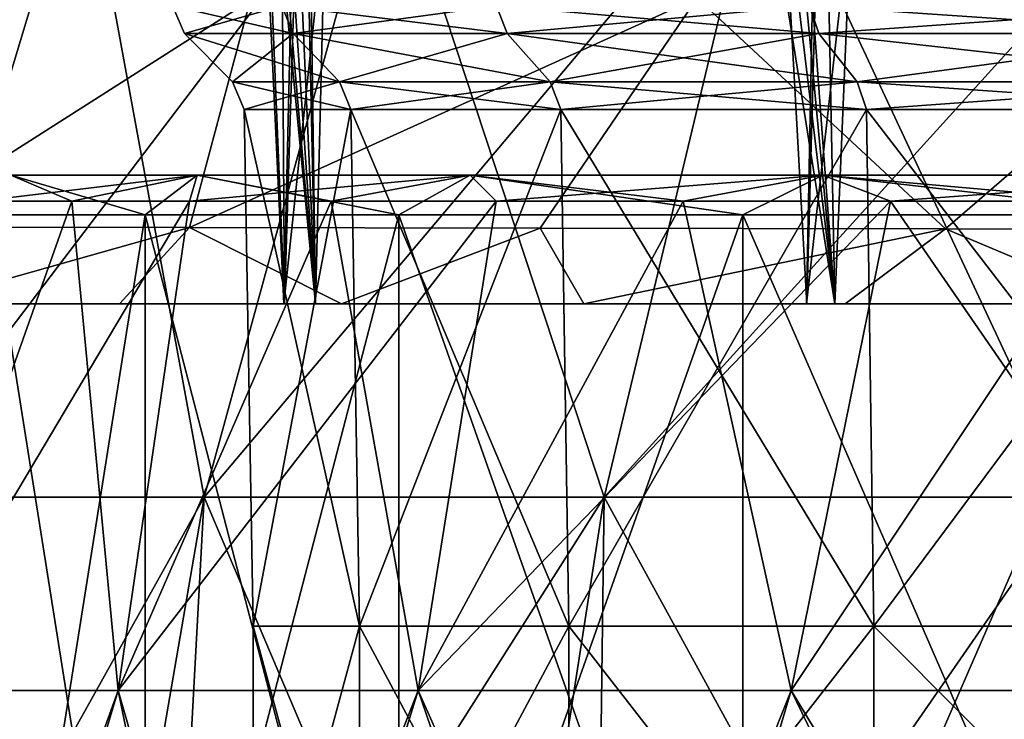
# Model space of a CAD drawing. Header units: millimetres. Extents: x -198 to 325, y 0 to 239.
# Tile 68 of 256: x -16.69 to -11.8, y 45.54 to 49.01. Entities that reach past the tile are written whole.
import ezdxf

# ---------------------------------------------------------------- set-up
doc = ezdxf.new("R2010")
doc.units = ezdxf.units.MM
doc.header["$LTSCALE"] = 65.185185
for name, color, linetype in [('1', 7, 'CONTINUOUS'), ('13', 7, 'CONTINUOUS'), ('1374', 7, 'CONTINUOUS'), ('1376', 7, 'CONTINUOUS'), ('1413', 7, 'CONTINUOUS'), ('1886', 7, 'CONTINUOUS'), ('1891', 7, 'CONTINUOUS'), ('1892', 7, 'CONTINUOUS'), ('2', 7, 'CONTINUOUS'), ('284', 7, 'CONTINUOUS'), ('288', 7, 'CONTINUOUS'), ('292', 7, 'CONTINUOUS'), ('298', 7, 'CONTINUOUS'), ('6', 7, 'CONTINUOUS'), ('7', 7, 'CONTINUOUS')]:
    doc.layers.add(name, color=color, linetype=linetype)

msp = doc.modelspace()

# ---------------------------------------------------------------- linework, layer by layer
at = {"layer": '1', "color": 7, "linetype": 'CONTINUOUS'}
for points in [[(-15.5335, 46, 1.4394), (-15.0045, 46, 4.2691), (-15.5335, 44.0536, 1.4394), (-15.5335, 46, 1.4394)], [(-15.5335, 44.0536, 1.4394), (-15.0045, 46, 4.2691), (-15.0045, 44.0536, 4.2691), (-15.5335, 44.0536, 1.4394)], [(-15.5335, 46, -1.4394), (-15.5335, 46, 1.4394), (-15.5335, 44.0536, -1.4394), (-15.5335, 46, -1.4394)], [(-15.5335, 44.0536, -1.4394), (-15.5335, 46, 1.4394), (-15.5335, 44.0536, 1.4394), (-15.5335, 44.0536, -1.4394)], [(-15.0045, 46, -4.2691), (-15.5335, 46, -1.4394), (-15.0045, 44.0536, -4.2691), (-15.0045, 46, -4.2691)], [(-15.0045, 44.0536, -4.2691), (-15.5335, 46, -1.4394), (-15.5335, 44.0536, -1.4394), (-15.0045, 44.0536, -4.2691)], [(-15.0045, 46, 4.2691), (-13.9645, 46, 6.9535), (-15.0045, 44.0536, 4.2691), (-15.0045, 46, 4.2691)], [(-15.0045, 44.0536, 4.2691), (-13.9645, 46, 6.9535), (-13.9646, 44.0536, 6.9535), (-15.0045, 44.0536, 4.2691)], [(-13.9645, 46, -6.9535), (-15.0045, 46, -4.2691), (-13.9646, 44.0536, -6.9535), (-13.9645, 46, -6.9535)], [(-13.9646, 44.0536, -6.9535), (-15.0045, 46, -4.2691), (-15.0045, 44.0536, -4.2691), (-13.9646, 44.0536, -6.9535)], [(-13.9645, 46, 6.9535), (-12.4491, 46, 9.4011), (-13.9646, 44.0536, 6.9535), (-13.9645, 46, 6.9535)], [(-13.9646, 44.0536, 6.9535), (-12.4491, 46, 9.4011), (-12.4491, 44.0536, 9.4011), (-13.9646, 44.0536, 6.9535)], [(-12.4491, 44.0536, -9.4011), (-13.9645, 46, -6.9535), (-13.9646, 44.0536, -6.9535), (-12.4491, 44.0536, -9.4011)], [(-12.4491, 46, -9.4011), (-13.9645, 46, -6.9535), (-12.4491, 44.0536, -9.4011), (-12.4491, 46, -9.4011)], [(-12.4491, 46, 9.4011), (-10.5097, 46, 11.5285), (-12.4491, 44.0536, 9.4011), (-12.4491, 46, 9.4011)], [(-12.4491, 44.0536, 9.4011), (-10.5097, 46, 11.5285), (-10.5097, 44.0536, 11.5285), (-12.4491, 44.0536, 9.4011)], [(-10.5097, 46, -11.5285), (-12.4491, 46, -9.4011), (-10.5097, 44.0536, -11.5285), (-10.5097, 46, -11.5285)], [(-10.5097, 44.0536, -11.5285), (-12.4491, 46, -9.4011), (-12.4491, 44.0536, -9.4011), (-10.5097, 44.0536, -11.5285)]]:
    msp.add_3dface(points, dxfattribs=at)
at = {"layer": '13', "color": 7, "linetype": 'CONTINUOUS'}
for points in [[(-16.4338, 48.1102, 5.9814), (-16.8926, 48.1102, 4.5263), (-15.8118, 48.2404, 6.9357), (-16.4338, 48.1102, 5.9814)], [(-16.8926, 48.1102, 4.5263), (-16.7377, 48.2404, 4.2386), (-15.8118, 48.2404, 6.9357), (-16.8926, 48.1102, 4.5263)], [(-16.8926, 48.1102, -4.5263), (-16.4338, 48.1102, -5.9814), (-16.7377, 48.2404, -4.2386), (-16.8926, 48.1102, -4.5263)], [(-16.0687, 48.0433, -5.8485), (-16.8402, 48.0433, -2.9694), (-16.7377, 48.2404, -4.2386), (-16.0687, 48.0433, -5.8485)], [(-16.8402, 48.0433, 2.9694), (-16.0687, 48.0433, 5.8485), (-16.7377, 48.2404, 4.2386), (-16.8402, 48.0433, 2.9694)], [(-16.4338, 48.1102, -5.9814), (-15.8118, 48.2404, -6.9357), (-16.7377, 48.2404, -4.2386), (-16.4338, 48.1102, -5.9814)], [(-15.8118, 48.2404, -6.9357), (-16.0687, 48.0433, -5.8485), (-16.7377, 48.2404, -4.2386), (-15.8118, 48.2404, -6.9357)], [(-16.7377, 48.2404, 4.2386), (-16.0687, 48.0433, 5.8485), (-15.8118, 48.2404, 6.9357), (-16.7377, 48.2404, 4.2386)], [(-15.8499, 48.1102, 7.3909), (-16.4338, 48.1102, 5.9814), (-15.8118, 48.2404, 6.9357), (-15.8499, 48.1102, 7.3909)], [(-16.4338, 48.1102, -5.9814), (-15.8499, 48.1102, -7.3909), (-15.8118, 48.2404, -6.9357), (-16.4338, 48.1102, -5.9814)], [(-14.809, 48.0433, -8.55), (-16.0687, 48.0433, -5.8485), (-15.8118, 48.2404, -6.9357), (-14.809, 48.0433, -8.55)], [(-16.0687, 48.0433, 5.8485), (-14.809, 48.0433, 8.55), (-15.8118, 48.2404, 6.9357), (-16.0687, 48.0433, 5.8485)], [(-15.1455, 48.1102, 8.7442), (-15.8499, 48.1102, 7.3909), (-14.4546, 48.2404, 9.4436), (-15.1455, 48.1102, 8.7442)], [(-15.8499, 48.1102, 7.3909), (-15.8118, 48.2404, 6.9357), (-14.4546, 48.2404, 9.4436), (-15.8499, 48.1102, 7.3909)], [(-15.8499, 48.1102, -7.3909), (-15.1455, 48.1102, -8.7442), (-15.8118, 48.2404, -6.9357), (-15.8499, 48.1102, -7.3909)], [(-15.1455, 48.1102, -8.7442), (-14.4546, 48.2404, -9.4436), (-15.8118, 48.2404, -6.9357), (-15.1455, 48.1102, -8.7442)], [(-14.4546, 48.2404, -9.4436), (-14.809, 48.0433, -8.55), (-15.8118, 48.2404, -6.9357), (-14.4546, 48.2404, -9.4436)], [(-15.8118, 48.2404, 6.9357), (-14.809, 48.0433, 8.55), (-14.4546, 48.2404, 9.4436), (-15.8118, 48.2404, 6.9357)], [(-14.3257, 48.1102, 10.031), (-15.1455, 48.1102, 8.7442), (-14.4546, 48.2404, 9.4436), (-14.3257, 48.1102, 10.031)], [(-15.1455, 48.1102, -8.7442), (-14.3257, 48.1102, -10.031), (-14.4546, 48.2404, -9.4436), (-15.1455, 48.1102, -8.7442)], [(-13.0994, 48.0433, -10.9917), (-14.809, 48.0433, -8.55), (-14.4546, 48.2404, -9.4436), (-13.0994, 48.0433, -10.9917)], [(-14.809, 48.0433, 8.55), (-13.0994, 48.0433, 10.9917), (-14.4546, 48.2404, 9.4436), (-14.809, 48.0433, 8.55)], [(-14.3257, 48.1102, 10.031), (-14.4546, 48.2404, 9.4436), (-12.703, 48.2404, 11.694), (-14.3257, 48.1102, 10.031)], [(-14.3257, 48.1102, -10.031), (-13.397, 48.1102, -11.2414), (-14.4546, 48.2404, -9.4436), (-14.3257, 48.1102, -10.031)], [(-13.397, 48.1102, -11.2414), (-12.703, 48.2404, -11.694), (-14.4546, 48.2404, -9.4436), (-13.397, 48.1102, -11.2414)], [(-12.703, 48.2404, -11.694), (-13.0994, 48.0433, -10.9917), (-14.4546, 48.2404, -9.4436), (-12.703, 48.2404, -11.694)], [(-14.4546, 48.2404, 9.4436), (-13.0994, 48.0433, 10.9917), (-12.703, 48.2404, 11.694), (-14.4546, 48.2404, 9.4436)], [(-13.397, 48.1102, 11.2414), (-14.3257, 48.1102, 10.031), (-12.703, 48.2404, 11.694), (-13.397, 48.1102, 11.2414)], [(-12.3662, 48.1102, 12.3662), (-13.397, 48.1102, 11.2414), (-12.703, 48.2404, 11.694), (-12.3662, 48.1102, 12.3662)], [(-13.397, 48.1102, -11.2414), (-12.3662, 48.1102, -12.3662), (-12.703, 48.2404, -11.694), (-13.397, 48.1102, -11.2414)], [(-10.9917, 48.0433, -13.0993), (-13.0994, 48.0433, -10.9917), (-12.703, 48.2404, -11.694), (-10.9917, 48.0433, -13.0993)], [(-13.0994, 48.0433, 10.9917), (-10.9917, 48.0433, 13.0993), (-12.703, 48.2404, 11.694), (-13.0994, 48.0433, 10.9917)], [(-12.3662, 48.1102, 12.3662), (-12.703, 48.2404, 11.694), (-10.605, 48.2404, 13.6253), (-12.3662, 48.1102, 12.3662)], [(-12.3662, 48.1102, -12.3662), (-11.2414, 48.1102, -13.3969), (-12.703, 48.2404, -11.694), (-12.3662, 48.1102, -12.3662)], [(-11.2414, 48.1102, -13.3969), (-10.605, 48.2404, -13.6253), (-12.703, 48.2404, -11.694), (-11.2414, 48.1102, -13.3969)], [(-10.605, 48.2404, -13.6253), (-10.9917, 48.0433, -13.0993), (-12.703, 48.2404, -11.694), (-10.605, 48.2404, -13.6253)], [(-12.703, 48.2404, 11.694), (-10.9917, 48.0433, 13.0993), (-10.605, 48.2404, 13.6253), (-12.703, 48.2404, 11.694)], [(-11.2414, 48.1102, 13.3969), (-12.3662, 48.1102, 12.3662), (-10.605, 48.2404, 13.6253), (-11.2414, 48.1102, 13.3969)]]:
    msp.add_3dface(points, dxfattribs=at)
at = {"layer": '1374', "color": 7, "linetype": 'CONTINUOUS'}
for points in [[(-15.2229, 47.6, 15.5345), (-17.4409, 47.6, 12.994), (-16.1969, 47.6, 12.9191), (-15.2229, 47.6, 15.5345)], [(-16.1969, 47.6, 12.9191), (-17.4409, 47.6, 12.994), (-17.1947, 47.6, 11.5499), (-16.1969, 47.6, 12.9191)], [(-15.0932, 47.6, 14.1993), (-15.2229, 47.6, 15.5345), (-16.1969, 47.6, 12.9191), (-15.0932, 47.6, 14.1993)], [(-12.6423, 47.6, 17.6992), (-15.2229, 47.6, 15.5345), (-13.8897, 47.6, 15.3849), (-12.6423, 47.6, 17.6992)], [(-13.8897, 47.6, 15.3849), (-15.2229, 47.6, 15.5345), (-15.0932, 47.6, 14.1993), (-13.8897, 47.6, 15.3849)], [(-12.5909, 47.6, 16.4688), (-12.6423, 47.6, 17.6992), (-13.8897, 47.6, 15.3849), (-12.5909, 47.6, 16.4688)], [(-9.7597, 47.6, 19.4382), (-12.6423, 47.6, 17.6992), (-11.2087, 47.6, 17.4438), (-9.7597, 47.6, 19.4382)], [(-11.2087, 47.6, 17.4438), (-12.6423, 47.6, 17.6992), (-12.5909, 47.6, 16.4688), (-11.2087, 47.6, 17.4438)]]:
    msp.add_3dface(points, dxfattribs=at)
at = {"layer": '1376', "color": 7, "linetype": 'CONTINUOUS'}
for points in [[(-17.4409, 47.6, 12.994), (-15.2229, 47.6, 15.5345), (-16.8749, 64.5779, 13.1476), (-17.4409, 47.6, 12.994)], [(-16.8749, 64.5779, 13.1476), (-15.2229, 47.6, 15.5345), (-16.6794, 64.2157, 13.4205), (-16.8749, 64.5779, 13.1476)], [(-16.6794, 64.2157, 13.4205), (-15.2229, 47.6, 15.5345), (-16.3186, 63.5969, 13.8995), (-16.6794, 64.2157, 13.4205)], [(-16.3186, 63.5969, 13.8995), (-15.2229, 47.6, 15.5345), (-15.9044, 62.9551, 14.4139), (-16.3186, 63.5969, 13.8995)], [(-15.9044, 62.9551, 14.4139), (-15.2229, 47.6, 15.5345), (-15.5437, 62.4506, 14.8345), (-15.9044, 62.9551, 14.4139)], [(-15.5437, 62.4506, 14.8345), (-15.2229, 47.6, 15.5345), (-15.4262, 62.2955, 14.9665), (-15.5437, 62.4506, 14.8345)], [(-15.4262, 62.2955, 14.9665), (-15.2229, 47.6, 15.5345), (-14.8759, 61.6228, 15.5545), (-15.4262, 62.2955, 14.9665)], [(-15.2229, 47.6, 15.5345), (-12.6423, 47.6, 17.6992), (-14.8759, 61.6228, 15.5545), (-15.2229, 47.6, 15.5345)], [(-14.8759, 61.6228, 15.5545), (-12.6423, 47.6, 17.6992), (-14.2581, 60.9708, 16.1612), (-14.8759, 61.6228, 15.5545)], [(-14.2581, 60.9708, 16.1612), (-12.6423, 47.6, 17.6992), (-13.8709, 60.6081, 16.5157), (-14.2581, 60.9708, 16.1612)], [(-13.8709, 60.6081, 16.5157), (-12.6423, 47.6, 17.6992), (-13.5883, 60.3665, 16.7629), (-13.8709, 60.6081, 16.5157)], [(-13.5883, 60.3665, 16.7629), (-12.6423, 47.6, 17.6992), (-12.8827, 59.8346, 17.3413), (-13.5883, 60.3665, 16.7629)], [(-12.8827, 59.8346, 17.3413), (-12.6423, 47.6, 17.6992), (-12.1485, 59.3852, 17.8893), (-12.8827, 59.8346, 17.3413)], [(-12.6423, 47.6, 17.6992), (-9.7597, 47.6, 19.4382), (-12.1485, 59.3852, 17.8893), (-12.6423, 47.6, 17.6992)], [(-12.1485, 59.3852, 17.8893), (-9.7597, 47.6, 19.4382), (-11.7431, 59.1795, 18.1705), (-12.1485, 59.3852, 17.8893)]]:
    msp.add_3dface(points, dxfattribs=at)
at = {"layer": '1413', "color": 7, "linetype": 'CONTINUOUS'}
for points in [[(-15.8494, 47.9793, 12.9427), (-17.1947, 47.6, 11.5499), (-17.3174, 47.9818, 10.8845), (-15.8494, 47.9793, 12.9427)], [(-16.1969, 47.6, 12.9191), (-17.1947, 47.6, 11.5499), (-15.8494, 47.9793, 12.9427), (-16.1969, 47.6, 12.9191)], [(-15.0932, 47.6, 14.1993), (-16.1969, 47.6, 12.9191), (-15.8494, 47.9793, 12.9427), (-15.0932, 47.6, 14.1993)], [(-14.1061, 47.9765, 14.8369), (-15.0932, 47.6, 14.1993), (-15.8494, 47.9793, 12.9427), (-14.1061, 47.9765, 14.8369)], [(-13.8897, 47.6, 15.3849), (-15.0932, 47.6, 14.1993), (-14.1061, 47.9765, 14.8369), (-13.8897, 47.6, 15.3849)], [(-12.0923, 47.9738, 16.5296), (-13.8897, 47.6, 15.3849), (-14.1061, 47.9765, 14.8369), (-12.0923, 47.9738, 16.5296)], [(-12.5909, 47.6, 16.4688), (-13.8897, 47.6, 15.3849), (-12.0923, 47.9738, 16.5296), (-12.5909, 47.6, 16.4688)], [(-11.2087, 47.6, 17.4438), (-12.5909, 47.6, 16.4688), (-12.0923, 47.9738, 16.5296), (-11.2087, 47.6, 17.4438)], [(-9.9613, 47.9715, 17.9044), (-11.2087, 47.6, 17.4438), (-12.0923, 47.9738, 16.5296), (-9.9613, 47.9715, 17.9044)]]:
    msp.add_3dface(points, dxfattribs=at)
at = {"layer": '1886', "color": 7, "linetype": 'CONTINUOUS'}
for points in [[(-14.1061, 47.9765, 14.8369), (-15.8494, 47.9793, 12.9427), (-13.3267, 49.1208, 14.8056), (-14.1061, 47.9765, 14.8369)], [(-15.8494, 47.9793, 12.9427), (-15.5472, 49.1072, 12.4393), (-13.3267, 49.1208, 14.8056), (-15.8494, 47.9793, 12.9427)], [(-12.0923, 47.9738, 16.5296), (-14.1061, 47.9765, 14.8369), (-13.3267, 49.1208, 14.8056), (-12.0923, 47.9738, 16.5296)], [(-12.0923, 47.9738, 16.5296), (-13.3267, 49.1208, 14.8056), (-10.7501, 49.1339, 16.779), (-12.0923, 47.9738, 16.5296)], [(-9.9613, 47.9715, 17.9044), (-12.0923, 47.9738, 16.5296), (-10.7501, 49.1339, 16.779), (-9.9613, 47.9715, 17.9044)], [(-17.3174, 47.9818, 10.8845), (-17.3569, 49.0947, 9.7411), (-15.5472, 49.1072, 12.4393), (-17.3174, 47.9818, 10.8845)], [(-15.8494, 47.9793, 12.9427), (-17.3174, 47.9818, 10.8845), (-15.5472, 49.1072, 12.4393), (-15.8494, 47.9793, 12.9427)]]:
    msp.add_3dface(points, dxfattribs=at)
at = {"layer": '1891', "color": 7, "linetype": 'CONTINUOUS'}
for points in [[(-17.5961, 47.6, -12.7843), (-16.787, 77.6, -12.1967), (-15.3797, 47.6, -15.3795), (-17.5961, 47.6, -12.7843)], [(-16.787, 77.6, -12.1967), (-14.6725, 77.6, -14.6725), (-15.3797, 47.6, -15.3795), (-16.787, 77.6, -12.1967)], [(-14.6725, 77.6, -14.6725), (-12.1967, 77.6, -16.787), (-15.3797, 47.6, -15.3795), (-14.6725, 77.6, -14.6725)], [(-15.3797, 47.6, -15.3795), (-12.1967, 77.6, -16.787), (-12.7843, 47.6, -17.5961), (-15.3797, 47.6, -15.3795)], [(-12.1967, 77.6, -16.787), (-9.4204, 77.6, -18.4884), (-12.7843, 47.6, -17.5961), (-12.1967, 77.6, -16.787)], [(-12.7843, 47.6, -17.5961), (-9.4204, 77.6, -18.4884), (-9.8742, 47.6, -19.3794), (-12.7843, 47.6, -17.5961)]]:
    msp.add_3dface(points, dxfattribs=at)
at = {"layer": '1892', "color": 7, "linetype": 'CONTINUOUS'}
for points in [[(-17.5945, 47.6, 12.7856), (-15.3765, 47.6, 15.3826), (-16.6129, 77.6, 13.031), (-17.5945, 47.6, 12.7856)], [(-17.5475, 77.6, 11.6073), (-17.5945, 47.6, 12.7856), (-16.6129, 77.6, 13.031), (-17.5475, 77.6, 11.6073)], [(-16.6129, 77.6, 13.031), (-15.3765, 47.6, 15.3826), (-15.5784, 77.6, 14.3669), (-16.6129, 77.6, 13.031)], [(-15.5784, 77.6, 14.3669), (-15.3765, 47.6, 15.3826), (-14.4521, 77.6, 15.6072), (-15.5784, 77.6, 14.3669)], [(-15.3765, 47.6, 15.3826), (-12.7824, 47.6, 17.5983), (-14.4521, 77.6, 15.6072), (-15.3765, 47.6, 15.3826)], [(-14.4521, 77.6, 15.6072), (-12.7824, 47.6, 17.5983), (-11.9595, 77.6, 17.7749), (-14.4521, 77.6, 15.6072)], [(-12.7824, 47.6, 17.5983), (-9.8745, 47.6, 19.3802), (-11.9595, 77.6, 17.7749), (-12.7824, 47.6, 17.5983)], [(-11.9595, 77.6, 17.7749), (-9.8745, 47.6, 19.3802), (-9.2007, 77.6, 19.4959), (-11.9595, 77.6, 17.7749)]]:
    msp.add_3dface(points, dxfattribs=at)
at = {"layer": '2', "color": 7, "linetype": 'CONTINUOUS'}
for points in [[(-17.4855, 49.9312, -5.6814), (-16.3815, 49.9312, -8.3468), (-18.5453, 46.64, -6.0257), (-17.4855, 49.9312, -5.6814)], [(-18.5453, 46.64, -6.0257), (-16.3815, 49.9312, -8.3468), (-17.3743, 46.64, -8.8527), (-18.5453, 46.64, -6.0257)], [(-16.3815, 49.9312, 8.3468), (-17.4855, 49.9312, 5.6814), (-17.3743, 46.64, 8.8527), (-16.3815, 49.9312, 8.3468)], [(-15.7756, 46.64, 11.4616), (-16.3815, 49.9312, 8.3468), (-17.3743, 46.64, 8.8527), (-15.7756, 46.64, 11.4616)], [(-16.3815, 49.9312, -8.3468), (-14.8741, 49.9312, -10.8067), (-17.3743, 46.64, -8.8527), (-16.3815, 49.9312, -8.3468)], [(-17.3743, 46.64, -8.8527), (-14.8741, 49.9312, -10.8067), (-15.7756, 46.64, -11.4616), (-17.3743, 46.64, -8.8527)], [(-14.8741, 49.9312, 10.8067), (-16.3815, 49.9312, 8.3468), (-15.7756, 46.64, 11.4616), (-14.8741, 49.9312, 10.8067)], [(-13.7883, 46.64, 13.7883), (-14.8741, 49.9312, 10.8067), (-15.7756, 46.64, 11.4616), (-13.7883, 46.64, 13.7883)], [(-14.8741, 49.9312, -10.8067), (-13.0004, 49.9312, -13.0004), (-15.7756, 46.64, -11.4616), (-14.8741, 49.9312, -10.8067)], [(-15.7756, 46.64, -11.4616), (-13.0004, 49.9312, -13.0004), (-13.7883, 46.64, -13.7883), (-15.7756, 46.64, -11.4616)], [(-13.0004, 49.9312, 13.0004), (-14.8741, 49.9312, 10.8067), (-13.7883, 46.64, 13.7883), (-13.0004, 49.9312, 13.0004)], [(-11.4616, 46.64, 15.7756), (-13.0004, 49.9312, 13.0004), (-13.7883, 46.64, 13.7883), (-11.4616, 46.64, 15.7756)], [(-13.0004, 49.9312, -13.0004), (-10.8067, 49.9312, -14.8741), (-13.7883, 46.64, -13.7883), (-13.0004, 49.9312, -13.0004)], [(-13.7883, 46.64, -13.7883), (-10.8067, 49.9312, -14.8741), (-11.4616, 46.64, -15.7756), (-13.7883, 46.64, -13.7883)], [(-10.8067, 49.9312, 14.8741), (-13.0004, 49.9312, 13.0004), (-11.4616, 46.64, 15.7756), (-10.8067, 49.9312, 14.8741)], [(-16.3657, 43.2179, 11.6375), (-17.3743, 46.64, 8.8527), (-17.9999, 43.2179, 8.9035), (-16.3657, 43.2179, 11.6375)], [(-17.3743, 46.64, -8.8527), (-15.7756, 46.64, -11.4616), (-17.6872, 43.2179, -9.5096), (-17.3743, 46.64, -8.8527)], [(-17.6872, 43.2179, -9.5096), (-15.7756, 46.64, -11.4616), (-15.9611, 43.2179, -12.1865), (-17.6872, 43.2179, -9.5096)], [(-15.7756, 46.64, 11.4616), (-17.3743, 46.64, 8.8527), (-16.3657, 43.2179, 11.6375), (-15.7756, 46.64, 11.4616)], [(-14.3198, 43.2179, 14.0787), (-15.7756, 46.64, 11.4616), (-16.3657, 43.2179, 11.6375), (-14.3198, 43.2179, 14.0787)], [(-15.7756, 46.64, -11.4616), (-13.7883, 46.64, -13.7883), (-15.9611, 43.2179, -12.1865), (-15.7756, 46.64, -11.4616)], [(-15.9611, 43.2179, -12.1865), (-13.7883, 46.64, -13.7883), (-13.8335, 43.2179, -14.5568), (-15.9611, 43.2179, -12.1865)], [(-13.7883, 46.64, 13.7883), (-15.7756, 46.64, 11.4616), (-14.3198, 43.2179, 14.0787), (-13.7883, 46.64, 13.7883)], [(-11.9137, 43.2179, 16.1658), (-13.7883, 46.64, 13.7883), (-14.3198, 43.2179, 14.0787), (-11.9137, 43.2179, 16.1658)], [(-13.7883, 46.64, -13.7883), (-11.4616, 46.64, -15.7756), (-13.8335, 43.2179, -14.5568), (-13.7883, 46.64, -13.7883)], [(-13.8335, 43.2179, -14.5568), (-11.4616, 46.64, -15.7756), (-11.3579, 43.2179, -16.561), (-13.8335, 43.2179, -14.5568)], [(-11.4616, 46.64, 15.7756), (-13.7883, 46.64, 13.7883), (-11.9137, 43.2179, 16.1658), (-11.4616, 46.64, 15.7756)], [(-9.2078, 43.2179, 17.8461), (-11.4616, 46.64, 15.7756), (-11.9137, 43.2179, 16.1658), (-9.2078, 43.2179, 17.8461)]]:
    msp.add_3dface(points, dxfattribs=at)
at = {"layer": '284', "color": 7, "linetype": 'CONTINUOUS'}
for points in [[(-15.8749, 48.9429, 1.471), (-15.3343, 48.9429, 4.363), (-15.6363, 48.7033, 1.4489), (-15.8749, 48.9429, 1.471)], [(-15.8749, 48.9429, -1.471), (-15.8749, 48.9429, 1.471), (-15.6363, 48.7033, -1.4489), (-15.8749, 48.9429, -1.471)], [(-15.6363, 48.7033, -1.4489), (-15.8749, 48.9429, 1.471), (-15.6363, 48.7033, 1.4489), (-15.6363, 48.7033, -1.4489)], [(-15.3342, 48.9429, -4.363), (-15.8749, 48.9429, -1.471), (-15.1039, 48.7033, -4.2974), (-15.3342, 48.9429, -4.363)], [(-15.1039, 48.7033, -4.2974), (-15.8749, 48.9429, -1.471), (-15.6363, 48.7033, -1.4489), (-15.1039, 48.7033, -4.2974)], [(-15.6363, 48.7033, 1.4489), (-15.3343, 48.9429, 4.363), (-15.1039, 48.7033, 4.2974), (-15.6363, 48.7033, 1.4489)], [(-15.3343, 48.9429, 4.363), (-14.2715, 48.9429, 7.1063), (-15.1039, 48.7033, 4.2974), (-15.3343, 48.9429, 4.363)], [(-14.2715, 48.9429, -7.1064), (-15.3342, 48.9429, -4.363), (-14.057, 48.7033, -6.9996), (-14.2715, 48.9429, -7.1064)], [(-14.057, 48.7033, -6.9996), (-15.3342, 48.9429, -4.363), (-15.1039, 48.7033, -4.2974), (-14.057, 48.7033, -6.9996)], [(-15.1039, 48.7033, 4.2974), (-14.2715, 48.9429, 7.1063), (-14.0571, 48.7033, 6.9996), (-15.1039, 48.7033, 4.2974)], [(-14.2715, 48.9429, 7.1063), (-12.7227, 48.9429, 9.6077), (-14.0571, 48.7033, 6.9996), (-14.2715, 48.9429, 7.1063)], [(-12.7227, 48.9429, -9.6077), (-14.2715, 48.9429, -7.1064), (-12.5315, 48.7033, -9.4634), (-12.7227, 48.9429, -9.6077)], [(-12.5315, 48.7033, -9.4634), (-14.2715, 48.9429, -7.1064), (-14.057, 48.7033, -6.9996), (-12.5315, 48.7033, -9.4634)], [(-14.0571, 48.7033, 6.9996), (-12.7227, 48.9429, 9.6077), (-12.5315, 48.7033, 9.4634), (-14.0571, 48.7033, 6.9996)], [(-12.7227, 48.9429, 9.6077), (-10.7406, 48.9429, 11.7819), (-12.5315, 48.7033, 9.4634), (-12.7227, 48.9429, 9.6077)], [(-10.7406, 48.9429, -11.7819), (-12.7227, 48.9429, -9.6077), (-10.5792, 48.7033, -11.6049), (-10.7406, 48.9429, -11.7819)], [(-10.5792, 48.7033, -11.6049), (-12.7227, 48.9429, -9.6077), (-12.5315, 48.7033, -9.4634), (-10.5792, 48.7033, -11.6049)], [(-12.5315, 48.7033, 9.4634), (-10.7406, 48.9429, 11.7819), (-10.5793, 48.7033, 11.6049), (-12.5315, 48.7033, 9.4634)]]:
    msp.add_3dface(points, dxfattribs=at)
at = {"layer": '288', "color": 7, "linetype": 'CONTINUOUS'}
for points in [[(-15.8749, 48.9429, 1.471), (-15.8749, 48.9429, -1.471), (-15.9332, 49.0808, 1.4764), (-15.8749, 48.9429, 1.471)], [(-15.8749, 48.9429, 1.471), (-15.9332, 49.0808, 1.4764), (-15.3906, 49.0808, 4.379), (-15.8749, 48.9429, 1.471)], [(-15.8749, 48.9429, -1.471), (-15.9331, 49.0808, -1.4764), (-15.9332, 49.0808, 1.4764), (-15.8749, 48.9429, -1.471)], [(-15.8749, 48.9429, -1.471), (-15.3342, 48.9429, -4.363), (-15.9331, 49.0808, -1.4764), (-15.8749, 48.9429, -1.471)], [(-15.3342, 48.9429, -4.363), (-15.3906, 49.0808, -4.379), (-15.9331, 49.0808, -1.4764), (-15.3342, 48.9429, -4.363)], [(-15.3343, 48.9429, 4.363), (-15.8749, 48.9429, 1.471), (-15.3906, 49.0808, 4.379), (-15.3343, 48.9429, 4.363)], [(-15.3343, 48.9429, 4.363), (-15.3906, 49.0808, 4.379), (-14.3239, 49.0808, 7.1324), (-15.3343, 48.9429, 4.363)], [(-15.3342, 48.9429, -4.363), (-14.2715, 48.9429, -7.1064), (-15.3906, 49.0808, -4.379), (-15.3342, 48.9429, -4.363)], [(-14.2715, 48.9429, -7.1064), (-14.3239, 49.0808, -7.1325), (-15.3906, 49.0808, -4.379), (-14.2715, 48.9429, -7.1064)], [(-14.2715, 48.9429, 7.1063), (-15.3343, 48.9429, 4.363), (-14.3239, 49.0808, 7.1324), (-14.2715, 48.9429, 7.1063)], [(-14.2715, 48.9429, 7.1063), (-14.3239, 49.0808, 7.1324), (-12.7694, 49.0808, 9.643), (-14.2715, 48.9429, 7.1063)], [(-14.2715, 48.9429, -7.1064), (-12.7227, 48.9429, -9.6077), (-14.3239, 49.0808, -7.1325), (-14.2715, 48.9429, -7.1064)], [(-12.7227, 48.9429, -9.6077), (-12.7694, 49.0808, -9.643), (-14.3239, 49.0808, -7.1325), (-12.7227, 48.9429, -9.6077)], [(-12.7227, 48.9429, 9.6077), (-14.2715, 48.9429, 7.1063), (-12.7694, 49.0808, 9.643), (-12.7227, 48.9429, 9.6077)], [(-12.7227, 48.9429, 9.6077), (-12.7694, 49.0808, 9.643), (-10.7801, 49.0808, 11.8252), (-12.7227, 48.9429, 9.6077)], [(-12.7227, 48.9429, -9.6077), (-10.7406, 48.9429, -11.7819), (-12.7694, 49.0808, -9.643), (-12.7227, 48.9429, -9.6077)], [(-10.7406, 48.9429, -11.7819), (-10.7801, 49.0808, -11.8252), (-12.7694, 49.0808, -9.643), (-10.7406, 48.9429, -11.7819)], [(-10.7406, 48.9429, 11.7819), (-12.7227, 48.9429, 9.6077), (-10.7801, 49.0808, 11.8252), (-10.7406, 48.9429, 11.7819)]]:
    msp.add_3dface(points, dxfattribs=at)
at = {"layer": '292', "color": 7, "linetype": 'CONTINUOUS'}
for points in [[(-15.5335, 46, 1.4394), (-15.5335, 46, -1.4394), (-15.578, 48.5654, 1.4435), (-15.5335, 46, 1.4394)], [(-15.0476, 48.5654, 4.2814), (-15.5335, 46, 1.4394), (-15.578, 48.5654, 1.4435), (-15.0476, 48.5654, 4.2814)], [(-15.5335, 46, -1.4394), (-15.0045, 46, -4.2691), (-15.578, 48.5654, -1.4435), (-15.5335, 46, -1.4394)], [(-15.578, 48.5654, 1.4435), (-15.5335, 46, -1.4394), (-15.578, 48.5654, -1.4435), (-15.578, 48.5654, 1.4435)], [(-15.578, 48.5654, -1.4435), (-15.0045, 46, -4.2691), (-15.0475, 48.5654, -4.2814), (-15.578, 48.5654, -1.4435)], [(-15.0045, 46, 4.2691), (-15.5335, 46, 1.4394), (-15.0476, 48.5654, 4.2814), (-15.0045, 46, 4.2691)], [(-14.0046, 48.5654, 6.9735), (-15.0045, 46, 4.2691), (-15.0476, 48.5654, 4.2814), (-14.0046, 48.5654, 6.9735)], [(-15.0045, 46, -4.2691), (-13.9645, 46, -6.9535), (-15.0475, 48.5654, -4.2814), (-15.0045, 46, -4.2691)], [(-15.0475, 48.5654, -4.2814), (-13.9645, 46, -6.9535), (-14.0046, 48.5654, -6.9735), (-15.0475, 48.5654, -4.2814)], [(-13.9645, 46, 6.9535), (-15.0045, 46, 4.2691), (-14.0046, 48.5654, 6.9735), (-13.9645, 46, 6.9535)], [(-12.4848, 48.5654, 9.4281), (-13.9645, 46, 6.9535), (-14.0046, 48.5654, 6.9735), (-12.4848, 48.5654, 9.4281)], [(-13.9645, 46, -6.9535), (-12.4491, 46, -9.4011), (-14.0046, 48.5654, -6.9735), (-13.9645, 46, -6.9535)], [(-14.0046, 48.5654, -6.9735), (-12.4491, 46, -9.4011), (-12.4848, 48.5654, -9.4281), (-14.0046, 48.5654, -6.9735)], [(-12.4491, 46, 9.4011), (-13.9645, 46, 6.9535), (-12.4848, 48.5654, 9.4281), (-12.4491, 46, 9.4011)], [(-10.5398, 48.5654, 11.5616), (-12.4491, 46, 9.4011), (-12.4848, 48.5654, 9.4281), (-10.5398, 48.5654, 11.5616)], [(-12.4491, 46, -9.4011), (-10.5097, 46, -11.5285), (-12.4848, 48.5654, -9.4281), (-12.4491, 46, -9.4011)], [(-12.4848, 48.5654, -9.4281), (-10.5097, 46, -11.5285), (-10.5398, 48.5654, -11.5616), (-12.4848, 48.5654, -9.4281)], [(-10.5097, 46, 11.5285), (-12.4491, 46, 9.4011), (-10.5398, 48.5654, 11.5616), (-10.5097, 46, 11.5285)]]:
    msp.add_3dface(points, dxfattribs=at)
at = {"layer": '298', "color": 7, "linetype": 'CONTINUOUS'}
for points in [[(-15.578, 48.5654, 1.4435), (-15.578, 48.5654, -1.4435), (-15.6363, 48.7033, 1.4489), (-15.578, 48.5654, 1.4435)], [(-15.578, 48.5654, 1.4435), (-15.6363, 48.7033, 1.4489), (-15.1039, 48.7033, 4.2974), (-15.578, 48.5654, 1.4435)], [(-15.578, 48.5654, -1.4435), (-15.0475, 48.5654, -4.2814), (-15.6363, 48.7033, -1.4489), (-15.578, 48.5654, -1.4435)], [(-15.578, 48.5654, -1.4435), (-15.6363, 48.7033, -1.4489), (-15.6363, 48.7033, 1.4489), (-15.578, 48.5654, -1.4435)], [(-15.0475, 48.5654, -4.2814), (-15.1039, 48.7033, -4.2974), (-15.6363, 48.7033, -1.4489), (-15.0475, 48.5654, -4.2814)], [(-15.0476, 48.5654, 4.2814), (-15.578, 48.5654, 1.4435), (-15.1039, 48.7033, 4.2974), (-15.0476, 48.5654, 4.2814)], [(-15.0476, 48.5654, 4.2814), (-15.1039, 48.7033, 4.2974), (-14.0571, 48.7033, 6.9996), (-15.0476, 48.5654, 4.2814)], [(-15.0475, 48.5654, -4.2814), (-14.0046, 48.5654, -6.9735), (-15.1039, 48.7033, -4.2974), (-15.0475, 48.5654, -4.2814)], [(-14.0046, 48.5654, -6.9735), (-14.057, 48.7033, -6.9996), (-15.1039, 48.7033, -4.2974), (-14.0046, 48.5654, -6.9735)], [(-14.0046, 48.5654, 6.9735), (-15.0476, 48.5654, 4.2814), (-14.0571, 48.7033, 6.9996), (-14.0046, 48.5654, 6.9735)], [(-14.0046, 48.5654, 6.9735), (-14.0571, 48.7033, 6.9996), (-12.5315, 48.7033, 9.4634), (-14.0046, 48.5654, 6.9735)], [(-14.0046, 48.5654, -6.9735), (-12.4848, 48.5654, -9.4281), (-14.057, 48.7033, -6.9996), (-14.0046, 48.5654, -6.9735)], [(-12.4848, 48.5654, -9.4281), (-12.5315, 48.7033, -9.4634), (-14.057, 48.7033, -6.9996), (-12.4848, 48.5654, -9.4281)], [(-12.4848, 48.5654, 9.4281), (-14.0046, 48.5654, 6.9735), (-12.5315, 48.7033, 9.4634), (-12.4848, 48.5654, 9.4281)], [(-12.4848, 48.5654, 9.4281), (-12.5315, 48.7033, 9.4634), (-10.5793, 48.7033, 11.6049), (-12.4848, 48.5654, 9.4281)], [(-12.4848, 48.5654, -9.4281), (-10.5398, 48.5654, -11.5616), (-12.5315, 48.7033, -9.4634), (-12.4848, 48.5654, -9.4281)], [(-10.5398, 48.5654, -11.5616), (-10.5792, 48.7033, -11.6049), (-12.5315, 48.7033, -9.4634), (-10.5398, 48.5654, -11.5616)], [(-10.5398, 48.5654, 11.5616), (-12.4848, 48.5654, 9.4281), (-10.5793, 48.7033, 11.6049), (-10.5398, 48.5654, 11.5616)]]:
    msp.add_3dface(points, dxfattribs=at)
at = {"layer": '6', "color": 7, "linetype": 'CONTINUOUS'}
for points in [[(-16.2037, 45.6794, 8.2562), (-17.2958, 45.6794, 5.6197), (-15.8499, 48.1102, 7.3909), (-16.2037, 45.6794, 8.2562)], [(-15.8499, 48.1102, 7.3909), (-17.2958, 45.6794, 5.6197), (-16.4338, 48.1102, 5.9814), (-15.8499, 48.1102, 7.3909)], [(-16.4338, 48.1102, 5.9814), (-17.2958, 45.6794, 5.6197), (-16.8926, 48.1102, 4.5263), (-16.4338, 48.1102, 5.9814)], [(-17.2958, 45.6794, -5.6197), (-16.2037, 45.6794, -8.2562), (-16.4338, 48.1102, -5.9814), (-17.2958, 45.6794, -5.6197)], [(-16.8926, 48.1102, -4.5263), (-17.2958, 45.6794, -5.6197), (-16.4338, 48.1102, -5.9814), (-16.8926, 48.1102, -4.5263)], [(-16.4338, 48.1102, -5.9814), (-16.2037, 45.6794, -8.2562), (-15.8499, 48.1102, -7.3909), (-16.4338, 48.1102, -5.9814)], [(-14.7126, 45.6794, 10.6894), (-16.2037, 45.6794, 8.2562), (-14.3257, 48.1102, 10.031), (-14.7126, 45.6794, 10.6894)], [(-14.3257, 48.1102, 10.031), (-16.2037, 45.6794, 8.2562), (-15.1455, 48.1102, 8.7442), (-14.3257, 48.1102, 10.031)], [(-15.1455, 48.1102, 8.7442), (-16.2037, 45.6794, 8.2562), (-15.8499, 48.1102, 7.3909), (-15.1455, 48.1102, 8.7442)], [(-16.2037, 45.6794, -8.2562), (-14.7126, 45.6794, -10.6894), (-15.1455, 48.1102, -8.7442), (-16.2037, 45.6794, -8.2562)], [(-15.8499, 48.1102, -7.3909), (-16.2037, 45.6794, -8.2562), (-15.1455, 48.1102, -8.7442), (-15.8499, 48.1102, -7.3909)], [(-15.1455, 48.1102, -8.7442), (-14.7126, 45.6794, -10.6894), (-14.3257, 48.1102, -10.031), (-15.1455, 48.1102, -8.7442)], [(-12.8593, 45.6794, 12.8593), (-14.7126, 45.6794, 10.6894), (-12.3662, 48.1102, 12.3662), (-12.8593, 45.6794, 12.8593)], [(-12.3662, 48.1102, 12.3662), (-14.7126, 45.6794, 10.6894), (-13.397, 48.1102, 11.2414), (-12.3662, 48.1102, 12.3662)], [(-13.397, 48.1102, 11.2414), (-14.7126, 45.6794, 10.6894), (-14.3257, 48.1102, 10.031), (-13.397, 48.1102, 11.2414)], [(-14.7126, 45.6794, -10.6894), (-12.8593, 45.6794, -12.8593), (-13.397, 48.1102, -11.2414), (-14.7126, 45.6794, -10.6894)], [(-14.3257, 48.1102, -10.031), (-14.7126, 45.6794, -10.6894), (-13.397, 48.1102, -11.2414), (-14.3257, 48.1102, -10.031)], [(-13.397, 48.1102, -11.2414), (-12.8593, 45.6794, -12.8593), (-12.3662, 48.1102, -12.3662), (-13.397, 48.1102, -11.2414)], [(-10.6894, 45.6794, 14.7126), (-12.8593, 45.6794, 12.8593), (-11.2414, 48.1102, 13.3969), (-10.6894, 45.6794, 14.7126)], [(-11.2414, 48.1102, 13.3969), (-12.8593, 45.6794, 12.8593), (-12.3662, 48.1102, 12.3662), (-11.2414, 48.1102, 13.3969)], [(-12.8593, 45.6794, -12.8593), (-10.6894, 45.6794, -14.7126), (-12.3662, 48.1102, -12.3662), (-12.8593, 45.6794, -12.8593)], [(-12.3662, 48.1102, -12.3662), (-10.6894, 45.6794, -14.7126), (-11.2414, 48.1102, -13.3969), (-12.3662, 48.1102, -12.3662)], [(-17.2958, 45.6794, -5.6197), (-17.1089, 43.1812, -7.2421), (-16.2037, 45.6794, -8.2562), (-17.2958, 45.6794, -5.6197)], [(-16.2037, 45.6794, 8.2562), (-16.9569, 43.1812, 7.5912), (-17.2958, 45.6794, 5.6197), (-16.2037, 45.6794, 8.2562)], [(-17.1089, 43.1812, -7.2421), (-15.6943, 43.1812, -9.9424), (-16.2037, 45.6794, -8.2562), (-17.1089, 43.1812, -7.2421)], [(-15.4873, 43.1812, 10.262), (-16.9569, 43.1812, 7.5912), (-16.2037, 45.6794, 8.2562), (-15.4873, 43.1812, 10.262)], [(-16.2037, 45.6794, -8.2562), (-15.6943, 43.1812, -9.9424), (-14.7126, 45.6794, -10.6894), (-16.2037, 45.6794, -8.2562)], [(-14.7126, 45.6794, 10.6894), (-15.4873, 43.1812, 10.262), (-16.2037, 45.6794, 8.2562), (-14.7126, 45.6794, 10.6894)], [(-15.6943, 43.1812, -9.9424), (-13.8572, 43.1812, -12.3751), (-14.7126, 45.6794, -10.6894), (-15.6943, 43.1812, -9.9424)], [(-13.6006, 43.1812, 12.6565), (-15.4873, 43.1812, 10.262), (-14.7126, 45.6794, 10.6894), (-13.6006, 43.1812, 12.6565)], [(-14.7126, 45.6794, -10.6894), (-13.8572, 43.1812, -12.3751), (-12.8593, 45.6794, -12.8593), (-14.7126, 45.6794, -10.6894)], [(-12.8593, 45.6794, 12.8593), (-13.6006, 43.1812, 12.6565), (-14.7126, 45.6794, 10.6894), (-12.8593, 45.6794, 12.8593)], [(-13.8572, 43.1812, -12.3751), (-11.6469, 43.1812, -14.4746), (-12.8593, 45.6794, -12.8593), (-13.8572, 43.1812, -12.3751)], [(-11.3478, 43.1812, 14.7102), (-13.6006, 43.1812, 12.6565), (-12.8593, 45.6794, 12.8593), (-11.3478, 43.1812, 14.7102)], [(-12.8593, 45.6794, -12.8593), (-11.6469, 43.1812, -14.4746), (-10.6894, 45.6794, -14.7126), (-12.8593, 45.6794, -12.8593)], [(-10.6894, 45.6794, 14.7126), (-11.3478, 43.1812, 14.7102), (-12.8593, 45.6794, 12.8593), (-10.6894, 45.6794, 14.7126)]]:
    msp.add_3dface(points, dxfattribs=at)
at = {"layer": '7', "color": 7, "linetype": 'CONTINUOUS'}
for points in [[(-16.8402, 43.2, 2.9694), (-16.0687, 43.2, 5.8485), (-16.8402, 48.0433, 2.9694), (-16.8402, 43.2, 2.9694)], [(-16.8402, 48.0433, 2.9694), (-16.0687, 43.2, 5.8485), (-16.0687, 48.0433, 5.8485), (-16.8402, 48.0433, 2.9694)], [(-16.0687, 43.2, -5.8485), (-16.8402, 43.2, -2.9694), (-16.0687, 48.0433, -5.8485), (-16.0687, 43.2, -5.8485)], [(-16.0687, 48.0433, -5.8485), (-16.8402, 43.2, -2.9694), (-16.8402, 48.0433, -2.9694), (-16.0687, 48.0433, -5.8485)], [(-16.0687, 43.2, 5.8485), (-14.809, 43.2, 8.55), (-16.0687, 48.0433, 5.8485), (-16.0687, 43.2, 5.8485)], [(-16.0687, 48.0433, 5.8485), (-14.809, 43.2, 8.55), (-14.809, 48.0433, 8.55), (-16.0687, 48.0433, 5.8485)], [(-14.809, 43.2, -8.55), (-16.0687, 43.2, -5.8485), (-14.809, 48.0433, -8.55), (-14.809, 43.2, -8.55)], [(-14.809, 48.0433, -8.55), (-16.0687, 43.2, -5.8485), (-16.0687, 48.0433, -5.8485), (-14.809, 48.0433, -8.55)], [(-14.809, 43.2, 8.55), (-13.0994, 43.2, 10.9917), (-14.809, 48.0433, 8.55), (-14.809, 43.2, 8.55)], [(-14.809, 48.0433, 8.55), (-13.0994, 43.2, 10.9917), (-13.0994, 48.0433, 10.9917), (-14.809, 48.0433, 8.55)], [(-13.0994, 43.2, -10.9917), (-14.809, 43.2, -8.55), (-13.0994, 48.0433, -10.9917), (-13.0994, 43.2, -10.9917)], [(-13.0994, 48.0433, -10.9917), (-14.809, 43.2, -8.55), (-14.809, 48.0433, -8.55), (-13.0994, 48.0433, -10.9917)], [(-13.0994, 43.2, 10.9917), (-10.9917, 43.2, 13.0994), (-13.0994, 48.0433, 10.9917), (-13.0994, 43.2, 10.9917)], [(-13.0994, 48.0433, 10.9917), (-10.9917, 43.2, 13.0994), (-10.9917, 48.0433, 13.0993), (-13.0994, 48.0433, 10.9917)], [(-10.9917, 43.2, -13.0994), (-13.0994, 43.2, -10.9917), (-10.9917, 48.0433, -13.0993), (-10.9917, 43.2, -13.0994)], [(-10.9917, 48.0433, -13.0993), (-13.0994, 43.2, -10.9917), (-13.0994, 48.0433, -10.9917), (-10.9917, 48.0433, -13.0993)]]:
    msp.add_3dface(points, dxfattribs=at)

doc.saveas('drawing.dxf')
